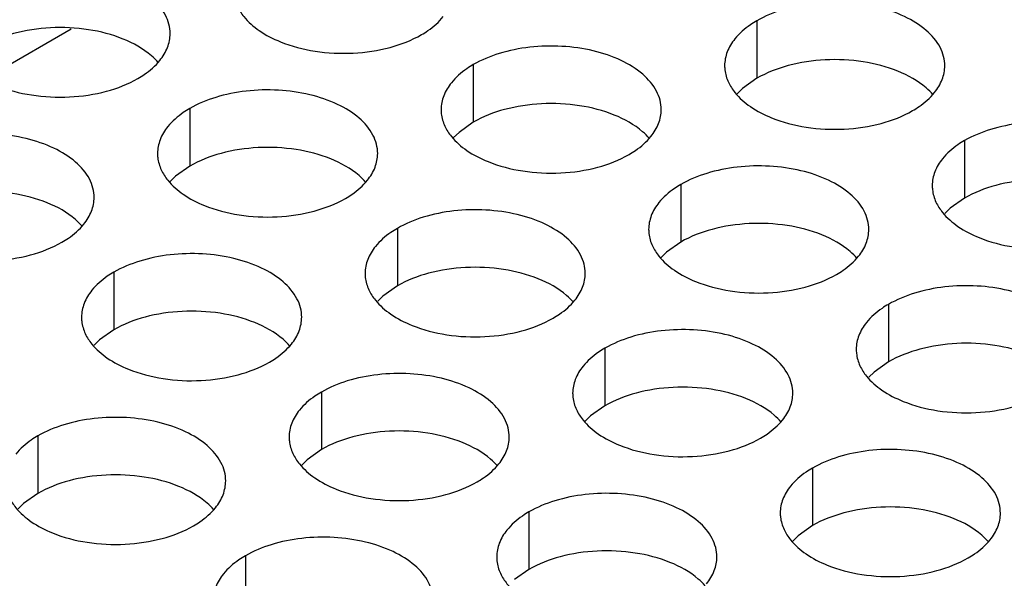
# Model space of a CAD drawing. Header units: inches. Extents: x 0 to 34, y 0 to 22.
# Tile 78 of 155: x 16.908 to 17.132, y 19.474 to 19.601. Entities that reach past the tile are written whole.
import ezdxf

# ---------------------------------------------------------------- set-up
doc = ezdxf.new("R2010")
doc.units = ezdxf.units.IN
doc.header["$LTSCALE"] = 1.87
doc.header["$MEASUREMENT"] = 0
doc.layers.get('0').update_dxf_attribs({"linetype": 'CONTINUOUS'})
doc.layers.add('02___PRT_ALL_AXES', color=7, linetype='CONTINUOUS')

msp = doc.modelspace()

# ---------------------------------------------------------------- linework, layer by layer
at = {"color": 3, "linetype": 'CONTINUOUS'}
msp.add_line((16.90033, 19.58726), (16.91994, 19.59858), dxfattribs=at)
at = {"layer": '02___PRT_ALL_AXES', "color": 7, "linetype": 'CONTINUOUS'}
for p, q in [((17.07566, 19.60041), (17.07566, 19.58735)), ((17.01127, 19.59045), (17.01127, 19.57739)), ((17.07566, 19.58735), (17.07241, 19.58503)), ((17.07241, 19.58503), (17.0712, 19.58384)), ((16.94687, 19.58049), (16.94687, 19.56742)), ((17.01127, 19.57739), (17.00802, 19.57507)), ((17.00802, 19.57507), (17.0068, 19.57388)), ((17.12281, 19.5732), (17.12281, 19.56013)), ((16.94687, 19.56742), (16.94362, 19.56511)), ((16.94362, 19.56511), (16.94241, 19.56392)), ((17.05841, 19.56323), (17.05841, 19.55017)), ((17.12281, 19.56013), (17.11955, 19.55782)), ((17.11955, 19.55782), (17.11834, 19.55662)), ((16.99402, 19.55327), (16.99402, 19.54021)), ((17.05841, 19.55017), (17.05516, 19.54785)), ((17.05516, 19.54785), (17.05394, 19.54666)), ((16.92962, 19.54331), (16.92962, 19.53024)), ((16.99402, 19.54021), (16.99076, 19.53789)), ((16.99076, 19.53789), (16.98955, 19.5367)), ((17.10555, 19.53601), (17.10555, 19.52295)), ((16.92962, 19.53024), (16.92637, 19.52793)), ((16.92637, 19.52793), (16.92515, 19.52674)), ((17.04116, 19.52605), (17.04116, 19.51299)), ((17.10555, 19.52295), (17.1023, 19.52063)), ((17.1023, 19.52063), (17.10109, 19.51944)), ((16.97676, 19.51609), (16.97676, 19.50303)), ((17.04116, 19.51299), (17.0379, 19.51067)), ((17.0379, 19.51067), (17.03669, 19.50948)), ((16.91237, 19.50613), (16.91237, 19.49306)), ((16.97676, 19.50303), (16.97351, 19.50071)), ((16.97351, 19.50071), (16.9723, 19.49952)), ((17.0883, 19.49883), (17.0883, 19.48577)), ((16.91237, 19.49306), (16.90911, 19.49075)), ((16.90911, 19.49075), (16.9079, 19.48956)), ((17.0239, 19.48887), (17.0239, 19.47581)), ((17.0883, 19.48577), (17.08504, 19.48345)), ((17.08504, 19.48345), (17.08383, 19.48226)), ((16.95951, 19.47891), (16.95951, 19.46584)), ((17.0239, 19.47581), (17.02065, 19.47349))]:
    msp.add_line(p, q, dxfattribs=at)
at = {"layer": '02___PRT_ALL_AXES', "color": 3, "linetype": 'CONTINUOUS'}
for points, knots in [([(16.94241, 19.59749), (16.94241, 19.5982), (16.94222, 19.59966), (16.94107, 19.60257), (16.93815, 19.60593), (16.93313, 19.60898), (16.92686, 19.61108), (16.91983, 19.61207), (16.91261, 19.61187), (16.90578, 19.6105), (16.90158, 19.60878), (16.89973, 19.60771)], [0, 0, 0, 0, 0.042883, 0.087524, 0.186914, 0.304219, 0.43794, 0.582356, 0.729558, 0.871282, 1, 1, 1, 1]), ([(16.95766, 19.60373), (16.95805, 19.60288), (16.95943, 19.60075), (16.96274, 19.59788), (16.96579, 19.59632), (16.96747, 19.59564)], [0, 0, 0, 0, 0.215502, 0.580331, 1, 1, 1, 1]), ([(17.11834, 19.5902), (17.11834, 19.59091), (17.11815, 19.59237), (17.117, 19.59528), (17.11408, 19.59864), (17.10906, 19.60169), (17.10279, 19.60379), (17.09576, 19.60478), (17.08854, 19.60458), (17.08171, 19.60321), (17.07752, 19.60148), (17.07566, 19.60041)], [0, 0, 0, 0, 0.042883, 0.087524, 0.186914, 0.304219, 0.43794, 0.582356, 0.729558, 0.871282, 1, 1, 1, 1]), ([(16.99948, 19.59726), (16.99999, 19.59754), (17.00181, 19.59869), (17.00347, 19.60013), (17.00446, 19.60136)], [0, 0, 0, 0, 0.268123, 1, 1, 1, 1]), ([(17.07566, 19.60041), (17.07516, 19.60012), (17.07334, 19.59898), (17.07168, 19.59754), (17.07068, 19.59631)], [0, 0, 0, 0, 0.268123, 1, 1, 1, 1]), ([(16.94007, 19.5914), (16.94079, 19.59229), (16.94197, 19.59421), (16.94241, 19.59643), (16.94241, 19.59749)], [0, 0, 0, 0, 0.520681, 1, 1, 1, 1]), ([(16.96747, 19.59564), (16.96999, 19.59462), (16.97547, 19.59321), (16.98394, 19.5928), (16.99218, 19.59402), (16.99727, 19.59598), (16.99948, 19.59726)], [0, 0, 0, 0, 0.247189, 0.509885, 0.767301, 1, 1, 1, 1]), ([(17.07068, 19.59631), (17.06996, 19.59541), (17.06879, 19.5935), (17.06834, 19.59127), (17.06834, 19.59022)], [0, 0, 0, 0, 0.520681, 1, 1, 1, 1]), ([(17.05395, 19.58023), (17.05395, 19.58095), (17.05376, 19.58241), (17.05261, 19.58532), (17.04968, 19.58868), (17.04466, 19.59173), (17.0384, 19.59383), (17.03137, 19.59481), (17.02414, 19.59462), (17.01731, 19.59325), (17.01312, 19.59152), (17.01127, 19.59045)], [0, 0, 0, 0, 0.042883, 0.087524, 0.186914, 0.304219, 0.43794, 0.582356, 0.729558, 0.871282, 1, 1, 1, 1]), ([(16.93509, 19.58729), (16.93559, 19.58758), (16.93742, 19.58873), (16.93908, 19.59017), (16.94007, 19.5914)], [0, 0, 0, 0, 0.268123, 1, 1, 1, 1]), ([(17.01127, 19.59045), (17.01077, 19.59016), (17.00894, 19.58901), (17.00728, 19.58757), (17.00629, 19.58634)], [0, 0, 0, 0, 0.268123, 1, 1, 1, 1]), ([(17.06834, 19.59022), (17.06834, 19.5899), (17.06841, 19.58861), (17.06879, 19.58735), (17.06919, 19.58647)], [0, 0, 0, 0, 0.245663, 1, 1, 1, 1]), ([(17.116, 19.58411), (17.11672, 19.585), (17.1179, 19.58692), (17.11834, 19.58914), (17.11834, 19.5902)], [0, 0, 0, 0, 0.520681, 1, 1, 1, 1]), ([(16.90307, 19.58568), (16.90559, 19.58466), (16.91107, 19.58325), (16.91955, 19.58284), (16.92778, 19.58406), (16.93288, 19.58601), (16.93509, 19.58729)], [0, 0, 0, 0, 0.247189, 0.509885, 0.767301, 1, 1, 1, 1]), ([(17.00629, 19.58634), (17.00557, 19.58545), (17.00439, 19.58353), (17.00395, 19.58131), (17.00395, 19.58025)], [0, 0, 0, 0, 0.520681, 1, 1, 1, 1]), ([(17.06919, 19.58647), (17.06959, 19.58563), (17.07097, 19.58349), (17.07428, 19.58062), (17.07732, 19.57906), (17.079, 19.57838)], [0, 0, 0, 0, 0.215502, 0.580331, 1, 1, 1, 1]), ([(16.98955, 19.57027), (16.98955, 19.57098), (16.98936, 19.57244), (16.98821, 19.57535), (16.98529, 19.57872), (16.98027, 19.58176), (16.974, 19.58386), (16.96697, 19.58485), (16.95975, 19.58465), (16.95292, 19.58329), (16.94873, 19.58156), (16.94687, 19.58049)], [0, 0, 0, 0, 0.042883, 0.087524, 0.186914, 0.304219, 0.43794, 0.582356, 0.729558, 0.871282, 1, 1, 1, 1]), ([(17.11102, 19.58), (17.11152, 19.58029), (17.11335, 19.58144), (17.11501, 19.58288), (17.116, 19.58411)], [0, 0, 0, 0, 0.268123, 1, 1, 1, 1]), ([(16.94687, 19.58049), (16.94637, 19.5802), (16.94455, 19.57905), (16.94289, 19.57761), (16.94189, 19.57638)], [0, 0, 0, 0, 0.268123, 1, 1, 1, 1]), ([(17.00395, 19.58025), (17.00395, 19.57994), (17.00402, 19.57865), (17.00439, 19.57739), (17.0048, 19.57651)], [0, 0, 0, 0, 0.245663, 1, 1, 1, 1]), ([(17.05161, 19.57414), (17.05233, 19.57504), (17.0535, 19.57695), (17.05395, 19.57918), (17.05395, 19.58023)], [0, 0, 0, 0, 0.520681, 1, 1, 1, 1]), ([(17.079, 19.57838), (17.08152, 19.57736), (17.087, 19.57595), (17.09548, 19.57554), (17.10371, 19.57676), (17.10881, 19.57872), (17.11102, 19.58)], [0, 0, 0, 0, 0.247189, 0.509885, 0.767301, 1, 1, 1, 1]), ([(16.94189, 19.57638), (16.94117, 19.57549), (16.94, 19.57357), (16.93955, 19.57135), (16.93955, 19.57029)], [0, 0, 0, 0, 0.520681, 1, 1, 1, 1]), ([(17.0048, 19.57651), (17.00519, 19.57566), (17.00657, 19.57353), (17.00988, 19.57066), (17.01293, 19.5691), (17.01461, 19.56842)], [0, 0, 0, 0, 0.215502, 0.580331, 1, 1, 1, 1]), ([(17.16548, 19.56298), (17.16548, 19.56369), (17.16529, 19.56515), (17.16414, 19.56806), (17.16122, 19.57142), (17.1562, 19.57447), (17.14993, 19.57657), (17.1429, 19.57756), (17.13568, 19.57736), (17.12885, 19.57599), (17.12466, 19.57426), (17.12281, 19.5732)], [0, 0, 0, 0, 0.042883, 0.087524, 0.186914, 0.304219, 0.43794, 0.582356, 0.729558, 0.871282, 1, 1, 1, 1]), ([(16.92516, 19.56031), (16.92516, 19.56102), (16.92497, 19.56248), (16.92382, 19.56539), (16.92089, 19.56875), (16.91587, 19.5718), (16.90961, 19.5739), (16.90258, 19.57489), (16.89535, 19.57469), (16.88852, 19.57332), (16.88433, 19.57159), (16.88248, 19.57053)], [0, 0, 0, 0, 0.042883, 0.087524, 0.186914, 0.304219, 0.43794, 0.582356, 0.729558, 0.871282, 1, 1, 1, 1]), ([(17.04663, 19.57004), (17.04713, 19.57033), (17.04895, 19.57147), (17.05061, 19.57292), (17.05161, 19.57414)], [0, 0, 0, 0, 0.268123, 1, 1, 1, 1]), ([(17.12281, 19.5732), (17.1223, 19.57291), (17.12048, 19.57176), (17.11882, 19.57032), (17.11783, 19.56909)], [0, 0, 0, 0, 0.268123, 1, 1, 1, 1]), ([(16.93955, 19.57029), (16.93955, 19.56998), (16.93962, 19.56869), (16.94, 19.56743), (16.9404, 19.56655)], [0, 0, 0, 0, 0.245663, 1, 1, 1, 1]), ([(16.98721, 19.56418), (16.98793, 19.56507), (16.98911, 19.56699), (16.98955, 19.56921), (16.98955, 19.57027)], [0, 0, 0, 0, 0.520681, 1, 1, 1, 1]), ([(17.01461, 19.56842), (17.01713, 19.5674), (17.02261, 19.56599), (17.03108, 19.56558), (17.03932, 19.5668), (17.04441, 19.56876), (17.04663, 19.57004)], [0, 0, 0, 0, 0.247189, 0.509885, 0.767301, 1, 1, 1, 1]), ([(17.10109, 19.55302), (17.10109, 19.55373), (17.1009, 19.55519), (17.09975, 19.5581), (17.09682, 19.56146), (17.0918, 19.56451), (17.08554, 19.56661), (17.07851, 19.56759), (17.07128, 19.5674), (17.06445, 19.56603), (17.06026, 19.5643), (17.05841, 19.56323)], [0, 0, 0, 0, 0.042883, 0.087524, 0.186914, 0.304219, 0.43794, 0.582356, 0.729558, 0.871282, 1, 1, 1, 1]), ([(17.11783, 19.56909), (17.1171, 19.56819), (17.11593, 19.56628), (17.11548, 19.56406), (17.11548, 19.563)], [0, 0, 0, 0, 0.520681, 1, 1, 1, 1]), ([(16.9404, 19.56655), (16.9408, 19.5657), (16.94218, 19.56357), (16.94549, 19.56069), (16.94853, 19.55914), (16.95021, 19.55846)], [0, 0, 0, 0, 0.215502, 0.580331, 1, 1, 1, 1]), ([(16.98223, 19.56007), (16.98273, 19.56036), (16.98456, 19.56151), (16.98622, 19.56295), (16.98721, 19.56418)], [0, 0, 0, 0, 0.268123, 1, 1, 1, 1]), ([(17.05841, 19.56323), (17.05791, 19.56294), (17.05608, 19.5618), (17.05442, 19.56035), (17.05343, 19.55913)], [0, 0, 0, 0, 0.268123, 1, 1, 1, 1]), ([(17.11548, 19.563), (17.11548, 19.56268), (17.11556, 19.5614), (17.11593, 19.56013), (17.11633, 19.55925)], [0, 0, 0, 0, 0.245663, 1, 1, 1, 1]), ([(16.92282, 19.55422), (16.92354, 19.55511), (16.92471, 19.55703), (16.92516, 19.55925), (16.92516, 19.56031)], [0, 0, 0, 0, 0.520681, 1, 1, 1, 1]), ([(16.95021, 19.55846), (16.95273, 19.55744), (16.95821, 19.55603), (16.96669, 19.55562), (16.97492, 19.55684), (16.98002, 19.5588), (16.98223, 19.56007)], [0, 0, 0, 0, 0.247189, 0.509885, 0.767301, 1, 1, 1, 1]), ([(17.05343, 19.55913), (17.05271, 19.55823), (17.05153, 19.55632), (17.05109, 19.55409), (17.05109, 19.55304)], [0, 0, 0, 0, 0.520681, 1, 1, 1, 1]), ([(17.11633, 19.55925), (17.11673, 19.55841), (17.11811, 19.55628), (17.12142, 19.5534), (17.12446, 19.55184), (17.12614, 19.55116)], [0, 0, 0, 0, 0.215502, 0.580331, 1, 1, 1, 1]), ([(17.03669, 19.54305), (17.03669, 19.54377), (17.0365, 19.54522), (17.03535, 19.54814), (17.03243, 19.5515), (17.02741, 19.55455), (17.02114, 19.55665), (17.01411, 19.55763), (17.00689, 19.55744), (17.00006, 19.55607), (16.99587, 19.55434), (16.99402, 19.55327)], [0, 0, 0, 0, 0.042883, 0.087524, 0.186914, 0.304219, 0.43794, 0.582356, 0.729558, 0.871282, 1, 1, 1, 1]), ([(16.91783, 19.55011), (16.91834, 19.5504), (16.92016, 19.55155), (16.92182, 19.55299), (16.92282, 19.55422)], [0, 0, 0, 0, 0.268123, 1, 1, 1, 1]), ([(16.99402, 19.55327), (16.99351, 19.55298), (16.99169, 19.55183), (16.99003, 19.55039), (16.98904, 19.54916)], [0, 0, 0, 0, 0.268123, 1, 1, 1, 1]), ([(17.05109, 19.55304), (17.05109, 19.55272), (17.05116, 19.55143), (17.05153, 19.55017), (17.05194, 19.54929)], [0, 0, 0, 0, 0.245663, 1, 1, 1, 1]), ([(17.09875, 19.54693), (17.09947, 19.54782), (17.10064, 19.54974), (17.10109, 19.55196), (17.10109, 19.55302)], [0, 0, 0, 0, 0.520681, 1, 1, 1, 1]), ([(17.12614, 19.55116), (17.12866, 19.55015), (17.13414, 19.54873), (17.14262, 19.54833), (17.15085, 19.54954), (17.15595, 19.5515), (17.15816, 19.55278)], [0, 0, 0, 0, 0.247189, 0.509885, 0.767301, 1, 1, 1, 1]), ([(16.88582, 19.54849), (16.88834, 19.54748), (16.89382, 19.54607), (16.90229, 19.54566), (16.91053, 19.54688), (16.91562, 19.54883), (16.91783, 19.55011)], [0, 0, 0, 0, 0.247189, 0.509885, 0.767301, 1, 1, 1, 1]), ([(16.9723, 19.53309), (16.9723, 19.5338), (16.97211, 19.53526), (16.97096, 19.53817), (16.96803, 19.54153), (16.96301, 19.54458), (16.95675, 19.54668), (16.94972, 19.54767), (16.94249, 19.54747), (16.93566, 19.5461), (16.93147, 19.54438), (16.92962, 19.54331)], [0, 0, 0, 0, 0.042883, 0.087524, 0.186914, 0.304219, 0.43794, 0.582356, 0.729558, 0.871282, 1, 1, 1, 1]), ([(16.98904, 19.54916), (16.98831, 19.54827), (16.98714, 19.54635), (16.98669, 19.54413), (16.98669, 19.54307)], [0, 0, 0, 0, 0.520681, 1, 1, 1, 1]), ([(17.05194, 19.54929), (17.05233, 19.54844), (17.05371, 19.54631), (17.05702, 19.54344), (17.06007, 19.54188), (17.06175, 19.5412)], [0, 0, 0, 0, 0.215502, 0.580331, 1, 1, 1, 1]), ([(17.09377, 19.54282), (17.09427, 19.54311), (17.09609, 19.54426), (17.09775, 19.5457), (17.09875, 19.54693)], [0, 0, 0, 0, 0.268123, 1, 1, 1, 1]), ([(16.92962, 19.54331), (16.92912, 19.54302), (16.92729, 19.54187), (16.92563, 19.54043), (16.92464, 19.5392)], [0, 0, 0, 0, 0.268123, 1, 1, 1, 1]), ([(16.98669, 19.54307), (16.98669, 19.54276), (16.98677, 19.54147), (16.98714, 19.54021), (16.98754, 19.53933)], [0, 0, 0, 0, 0.245663, 1, 1, 1, 1]), ([(17.03435, 19.53696), (17.03507, 19.53786), (17.03625, 19.53977), (17.03669, 19.542), (17.03669, 19.54305)], [0, 0, 0, 0, 0.520681, 1, 1, 1, 1]), ([(17.06175, 19.5412), (17.06427, 19.54018), (17.06975, 19.53877), (17.07822, 19.53836), (17.08646, 19.53958), (17.09155, 19.54154), (17.09377, 19.54282)], [0, 0, 0, 0, 0.247189, 0.509885, 0.767301, 1, 1, 1, 1]), ([(16.92464, 19.5392), (16.92392, 19.53831), (16.92274, 19.53639), (16.9223, 19.53417), (16.9223, 19.53311)], [0, 0, 0, 0, 0.520681, 1, 1, 1, 1]), ([(16.98754, 19.53933), (16.98794, 19.53848), (16.98932, 19.53635), (16.99263, 19.53348), (16.99567, 19.53192), (16.99735, 19.53124)], [0, 0, 0, 0, 0.215502, 0.580331, 1, 1, 1, 1]), ([(17.14823, 19.5258), (17.14823, 19.52651), (17.14804, 19.52797), (17.14689, 19.53088), (17.14396, 19.53424), (17.13894, 19.53729), (17.13268, 19.53939), (17.12565, 19.54038), (17.11842, 19.54018), (17.11159, 19.53881), (17.1074, 19.53708), (17.10555, 19.53601)], [0, 0, 0, 0, 0.042883, 0.087524, 0.186914, 0.304219, 0.43794, 0.582356, 0.729558, 0.871282, 1, 1, 1, 1]), ([(17.02937, 19.53286), (17.02987, 19.53315), (17.0317, 19.53429), (17.03336, 19.53573), (17.03435, 19.53696)], [0, 0, 0, 0, 0.268123, 1, 1, 1, 1]), ([(17.10555, 19.53601), (17.10505, 19.53573), (17.10322, 19.53458), (17.10156, 19.53314), (17.10057, 19.53191)], [0, 0, 0, 0, 0.268123, 1, 1, 1, 1]), ([(16.9223, 19.53311), (16.9223, 19.53279), (16.92237, 19.53151), (16.92274, 19.53024), (16.92315, 19.52936)], [0, 0, 0, 0, 0.245663, 1, 1, 1, 1]), ([(16.96996, 19.527), (16.97068, 19.52789), (16.97185, 19.52981), (16.9723, 19.53203), (16.9723, 19.53309)], [0, 0, 0, 0, 0.520681, 1, 1, 1, 1]), ([(16.99735, 19.53124), (16.99987, 19.53022), (17.00535, 19.52881), (17.01383, 19.5284), (17.02206, 19.52962), (17.02716, 19.53158), (17.02937, 19.53286)], [0, 0, 0, 0, 0.247189, 0.509885, 0.767301, 1, 1, 1, 1]), ([(17.10057, 19.53191), (17.09985, 19.53101), (17.09867, 19.5291), (17.09823, 19.52688), (17.09823, 19.52582)], [0, 0, 0, 0, 0.520681, 1, 1, 1, 1]), ([(16.92315, 19.52936), (16.92354, 19.52852), (16.92492, 19.52639), (16.92823, 19.52351), (16.93128, 19.52196), (16.93296, 19.52128)], [0, 0, 0, 0, 0.215502, 0.580331, 1, 1, 1, 1]), ([(17.08383, 19.51584), (17.08383, 19.51655), (17.08364, 19.51801), (17.08249, 19.52092), (17.07957, 19.52428), (17.07455, 19.52733), (17.06828, 19.52943), (17.06125, 19.53041), (17.05403, 19.53022), (17.0472, 19.52885), (17.04301, 19.52712), (17.04116, 19.52605)], [0, 0, 0, 0, 0.042883, 0.087524, 0.186914, 0.304219, 0.43794, 0.582356, 0.729558, 0.871282, 1, 1, 1, 1]), ([(16.96498, 19.52289), (16.96548, 19.52318), (16.9673, 19.52433), (16.96896, 19.52577), (16.96996, 19.527)], [0, 0, 0, 0, 0.268123, 1, 1, 1, 1]), ([(17.04116, 19.52605), (17.04065, 19.52576), (17.03883, 19.52461), (17.03717, 19.52317), (17.03618, 19.52195)], [0, 0, 0, 0, 0.268123, 1, 1, 1, 1]), ([(17.09823, 19.52582), (17.09823, 19.5255), (17.0983, 19.52422), (17.09867, 19.52295), (17.09908, 19.52207)], [0, 0, 0, 0, 0.245663, 1, 1, 1, 1]), ([(16.93296, 19.52128), (16.93548, 19.52026), (16.94096, 19.51885), (16.94943, 19.51844), (16.95767, 19.51966), (16.96276, 19.52162), (16.96498, 19.52289)], [0, 0, 0, 0, 0.247189, 0.509885, 0.767301, 1, 1, 1, 1]), ([(17.01944, 19.50587), (17.01944, 19.50658), (17.01925, 19.50804), (17.0181, 19.51095), (17.01517, 19.51432), (17.01015, 19.51737), (17.00389, 19.51947), (16.99686, 19.52045), (16.98963, 19.52025), (16.9828, 19.51889), (16.97861, 19.51716), (16.97676, 19.51609)], [0, 0, 0, 0, 0.042883, 0.087524, 0.186914, 0.304219, 0.43794, 0.582356, 0.729558, 0.871282, 1, 1, 1, 1]), ([(17.03618, 19.52195), (17.03545, 19.52105), (17.03428, 19.51914), (17.03383, 19.51691), (17.03383, 19.51585)], [0, 0, 0, 0, 0.520681, 1, 1, 1, 1]), ([(17.09908, 19.52207), (17.09947, 19.52123), (17.10085, 19.5191), (17.10416, 19.51622), (17.10721, 19.51466), (17.10889, 19.51398)], [0, 0, 0, 0, 0.215502, 0.580331, 1, 1, 1, 1]), ([(16.97676, 19.51609), (16.97626, 19.5158), (16.97443, 19.51465), (16.97277, 19.51321), (16.97178, 19.51198)], [0, 0, 0, 0, 0.268123, 1, 1, 1, 1]), ([(17.03383, 19.51585), (17.03383, 19.51554), (17.03391, 19.51425), (17.03428, 19.51299), (17.03469, 19.51211)], [0, 0, 0, 0, 0.245663, 1, 1, 1, 1]), ([(17.08149, 19.50974), (17.08221, 19.51064), (17.08339, 19.51255), (17.08383, 19.51478), (17.08383, 19.51584)], [0, 0, 0, 0, 0.520681, 1, 1, 1, 1]), ([(17.10889, 19.51398), (17.11141, 19.51297), (17.11689, 19.51155), (17.12536, 19.51114), (17.1336, 19.51236), (17.13869, 19.51432), (17.14091, 19.5156)], [0, 0, 0, 0, 0.247189, 0.509885, 0.767301, 1, 1, 1, 1]), ([(16.97178, 19.51198), (16.97106, 19.51109), (16.96988, 19.50917), (16.96944, 19.50695), (16.96944, 19.50589)], [0, 0, 0, 0, 0.520681, 1, 1, 1, 1]), ([(17.03469, 19.51211), (17.03508, 19.51126), (17.03646, 19.50913), (17.03977, 19.50626), (17.04281, 19.5047), (17.04449, 19.50402)], [0, 0, 0, 0, 0.215502, 0.580331, 1, 1, 1, 1]), ([(16.95504, 19.49591), (16.95504, 19.49662), (16.95485, 19.49808), (16.9537, 19.50099), (16.95078, 19.50435), (16.94576, 19.5074), (16.93949, 19.5095), (16.93246, 19.51049), (16.92524, 19.51029), (16.91841, 19.50892), (16.91422, 19.5072), (16.91237, 19.50613)], [0, 0, 0, 0, 0.042883, 0.087524, 0.186914, 0.304219, 0.43794, 0.582356, 0.729558, 0.871282, 1, 1, 1, 1]), ([(17.07651, 19.50564), (17.07701, 19.50593), (17.07884, 19.50708), (17.0805, 19.50852), (17.08149, 19.50974)], [0, 0, 0, 0, 0.268123, 1, 1, 1, 1]), ([(16.91237, 19.50613), (16.91186, 19.50584), (16.91004, 19.50469), (16.90838, 19.50325), (16.90739, 19.50202)], [0, 0, 0, 0, 0.268123, 1, 1, 1, 1]), ([(16.96944, 19.50589), (16.96944, 19.50558), (16.96951, 19.50429), (16.96988, 19.50303), (16.97029, 19.50215)], [0, 0, 0, 0, 0.245663, 1, 1, 1, 1]), ([(17.0171, 19.49978), (17.01782, 19.50068), (17.01899, 19.50259), (17.01944, 19.50481), (17.01944, 19.50587)], [0, 0, 0, 0, 0.520681, 1, 1, 1, 1]), ([(17.04449, 19.50402), (17.04701, 19.503), (17.05249, 19.50159), (17.06097, 19.50118), (17.0692, 19.5024), (17.0743, 19.50436), (17.07651, 19.50564)], [0, 0, 0, 0, 0.247189, 0.509885, 0.767301, 1, 1, 1, 1]), ([(17.13097, 19.48862), (17.13097, 19.48933), (17.13078, 19.49079), (17.12963, 19.4937), (17.12671, 19.49706), (17.12169, 19.50011), (17.11542, 19.50221), (17.10839, 19.5032), (17.10117, 19.503), (17.09434, 19.50163), (17.09015, 19.4999), (17.0883, 19.49883)], [0, 0, 0, 0, 0.042883, 0.087524, 0.186914, 0.304219, 0.43794, 0.582356, 0.729558, 0.871282, 1, 1, 1, 1]), ([(16.97029, 19.50215), (16.97068, 19.5013), (16.97206, 19.49917), (16.97537, 19.4963), (16.97842, 19.49474), (16.9801, 19.49406)], [0, 0, 0, 0, 0.215502, 0.580331, 1, 1, 1, 1]), ([(17.01212, 19.49568), (17.01262, 19.49596), (17.01444, 19.49711), (17.0161, 19.49855), (17.0171, 19.49978)], [0, 0, 0, 0, 0.268123, 1, 1, 1, 1]), ([(17.0883, 19.49883), (17.08779, 19.49854), (17.08597, 19.4974), (17.08431, 19.49596), (17.08332, 19.49473)], [0, 0, 0, 0, 0.268123, 1, 1, 1, 1]), ([(16.9527, 19.48982), (16.95342, 19.49071), (16.9546, 19.49263), (16.95504, 19.49485), (16.95504, 19.49591)], [0, 0, 0, 0, 0.520681, 1, 1, 1, 1]), ([(16.9801, 19.49406), (16.98262, 19.49304), (16.9881, 19.49163), (16.99657, 19.49122), (17.00481, 19.49244), (17.0099, 19.4944), (17.01212, 19.49568)], [0, 0, 0, 0, 0.247189, 0.509885, 0.767301, 1, 1, 1, 1]), ([(17.08332, 19.49473), (17.08259, 19.49383), (17.08142, 19.49192), (17.08098, 19.48969), (17.08097, 19.48864)], [0, 0, 0, 0, 0.520681, 1, 1, 1, 1]), ([(16.9059, 19.49218), (16.90629, 19.49134), (16.90767, 19.48921), (16.91098, 19.48633), (16.91402, 19.48478), (16.9157, 19.4841)], [0, 0, 0, 0, 0.215502, 0.580331, 1, 1, 1, 1]), ([(17.06658, 19.47865), (17.06658, 19.47937), (17.06639, 19.48083), (17.06524, 19.48374), (17.06231, 19.4871), (17.05729, 19.49015), (17.05103, 19.49225), (17.044, 19.49323), (17.03677, 19.49304), (17.02994, 19.49167), (17.02575, 19.48994), (17.0239, 19.48887)], [0, 0, 0, 0, 0.042883, 0.087524, 0.186914, 0.304219, 0.43794, 0.582356, 0.729558, 0.871282, 1, 1, 1, 1]), ([(16.94772, 19.48571), (16.94822, 19.486), (16.95005, 19.48715), (16.95171, 19.48859), (16.9527, 19.48982)], [0, 0, 0, 0, 0.268123, 1, 1, 1, 1]), ([(17.0239, 19.48887), (17.0234, 19.48858), (17.02157, 19.48743), (17.01991, 19.48599), (17.01892, 19.48476)], [0, 0, 0, 0, 0.268123, 1, 1, 1, 1]), ([(17.08097, 19.48864), (17.08097, 19.48832), (17.08105, 19.48703), (17.08142, 19.48577), (17.08183, 19.48489)], [0, 0, 0, 0, 0.245663, 1, 1, 1, 1]), ([(17.12863, 19.48253), (17.12935, 19.48342), (17.13053, 19.48534), (17.13097, 19.48756), (17.13097, 19.48862)], [0, 0, 0, 0, 0.520681, 1, 1, 1, 1]), ([(16.9157, 19.4841), (16.91822, 19.48308), (16.9237, 19.48167), (16.93218, 19.48126), (16.94041, 19.48248), (16.94551, 19.48443), (16.94772, 19.48571)], [0, 0, 0, 0, 0.247189, 0.509885, 0.767301, 1, 1, 1, 1]), ([(17.01892, 19.48476), (17.0182, 19.48387), (17.01702, 19.48195), (17.01658, 19.47973), (17.01658, 19.47867)], [0, 0, 0, 0, 0.520681, 1, 1, 1, 1]), ([(17.08183, 19.48489), (17.08222, 19.48405), (17.0836, 19.48191), (17.08691, 19.47904), (17.08995, 19.47748), (17.09163, 19.4768)], [0, 0, 0, 0, 0.215502, 0.580331, 1, 1, 1, 1]), ([(17.00218, 19.46869), (17.00218, 19.4694), (17.00199, 19.47086), (17.00084, 19.47377), (16.99792, 19.47714), (16.9929, 19.48018), (16.98663, 19.48228), (16.9796, 19.48327), (16.97238, 19.48307), (16.96555, 19.48171), (16.96136, 19.47998), (16.95951, 19.47891)], [0, 0, 0, 0, 0.042883, 0.087524, 0.186914, 0.304219, 0.43794, 0.582356, 0.729558, 0.871282, 1, 1, 1, 1]), ([(17.12365, 19.47842), (17.12415, 19.47871), (17.12598, 19.47986), (17.12764, 19.4813), (17.12863, 19.48253)], [0, 0, 0, 0, 0.268123, 1, 1, 1, 1]), ([(16.95951, 19.47891), (16.959, 19.47862), (16.95718, 19.47747), (16.95552, 19.47603), (16.95453, 19.4748)], [0, 0, 0, 0, 0.268123, 1, 1, 1, 1]), ([(17.01658, 19.47867), (17.01658, 19.47836), (17.01665, 19.47707), (17.01702, 19.47581), (17.01743, 19.47493)], [0, 0, 0, 0, 0.245663, 1, 1, 1, 1]), ([(17.06424, 19.47256), (17.06496, 19.47346), (17.06613, 19.47537), (17.06658, 19.4776), (17.06658, 19.47865)], [0, 0, 0, 0, 0.520681, 1, 1, 1, 1]), ([(17.09163, 19.4768), (17.09415, 19.47578), (17.09964, 19.47437), (17.10811, 19.47396), (17.11634, 19.47518), (17.12144, 19.47714), (17.12365, 19.47842)], [0, 0, 0, 0, 0.247189, 0.509885, 0.767301, 1, 1, 1, 1]), ([(16.95453, 19.4748), (16.9538, 19.47391), (16.95263, 19.47199), (16.95218, 19.46977), (16.95218, 19.46871)], [0, 0, 0, 0, 0.520681, 1, 1, 1, 1]), ([(17.01743, 19.47493), (17.01782, 19.47408), (17.0192, 19.47195), (17.02251, 19.46908), (17.02556, 19.46752), (17.02724, 19.46684)], [0, 0, 0, 0, 0.215502, 0.580331, 1, 1, 1, 1])]:
    msp.add_open_spline(points, degree=3, knots=knots, dxfattribs=at)
at = {"layer": '02___PRT_ALL_AXES', "color": 7, "linetype": 'CONTINUOUS'}
for points, knots in [([(16.93175, 19.59626), (16.92923, 19.59728), (16.92375, 19.59869), (16.91528, 19.5991), (16.90704, 19.59788), (16.90195, 19.59592), (16.89973, 19.59464)], [0, 0, 0, 0, 0.247189, 0.509885, 0.767301, 1, 1, 1, 1]), ([(16.93973, 19.59094), (16.93925, 19.59149), (16.93694, 19.59374), (16.93406, 19.59533), (16.93175, 19.59626)], [0, 0, 0, 0, 0.226307, 1, 1, 1, 1]), ([(17.10768, 19.58897), (17.10516, 19.58999), (17.09968, 19.5914), (17.09121, 19.59181), (17.08297, 19.59059), (17.07788, 19.58863), (17.07566, 19.58735)], [0, 0, 0, 0, 0.247189, 0.509885, 0.767301, 1, 1, 1, 1]), ([(17.11566, 19.58365), (17.11518, 19.5842), (17.11287, 19.58645), (17.10999, 19.58804), (17.10768, 19.58897)], [0, 0, 0, 0, 0.226307, 1, 1, 1, 1]), ([(17.04329, 19.579), (17.04077, 19.58002), (17.03529, 19.58143), (17.02681, 19.58184), (17.01858, 19.58062), (17.01348, 19.57867), (17.01127, 19.57739)], [0, 0, 0, 0, 0.247189, 0.509885, 0.767301, 1, 1, 1, 1]), ([(17.05126, 19.57369), (17.05078, 19.57423), (17.04848, 19.57649), (17.04559, 19.57807), (17.04329, 19.579)], [0, 0, 0, 0, 0.226307, 1, 1, 1, 1]), ([(16.97889, 19.56904), (16.97637, 19.57006), (16.97089, 19.57147), (16.96242, 19.57188), (16.95418, 19.57066), (16.94909, 19.5687), (16.94687, 19.56742)], [0, 0, 0, 0, 0.247189, 0.509885, 0.767301, 1, 1, 1, 1]), ([(16.98687, 19.56372), (16.98639, 19.56427), (16.98408, 19.56652), (16.9812, 19.56811), (16.97889, 19.56904)], [0, 0, 0, 0, 0.226307, 1, 1, 1, 1]), ([(17.15482, 19.56175), (17.1523, 19.56277), (17.14682, 19.56418), (17.13835, 19.56459), (17.13011, 19.56337), (17.12502, 19.56141), (17.12281, 19.56013)], [0, 0, 0, 0, 0.247189, 0.509885, 0.767301, 1, 1, 1, 1]), ([(16.9145, 19.55908), (16.91198, 19.5601), (16.9065, 19.56151), (16.89802, 19.56192), (16.88979, 19.5607), (16.88469, 19.55874), (16.88248, 19.55746)], [0, 0, 0, 0, 0.247189, 0.509885, 0.767301, 1, 1, 1, 1]), ([(16.92247, 19.55376), (16.92199, 19.55431), (16.91969, 19.55656), (16.9168, 19.55815), (16.9145, 19.55908)], [0, 0, 0, 0, 0.226307, 1, 1, 1, 1]), ([(17.09043, 19.55179), (17.08791, 19.5528), (17.08243, 19.55422), (17.07395, 19.55462), (17.06572, 19.55341), (17.06062, 19.55145), (17.05841, 19.55017)], [0, 0, 0, 0, 0.247189, 0.509885, 0.767301, 1, 1, 1, 1]), ([(17.0984, 19.54647), (17.09792, 19.54702), (17.09562, 19.54927), (17.09273, 19.55085), (17.09043, 19.55179)], [0, 0, 0, 0, 0.226307, 1, 1, 1, 1]), ([(17.02603, 19.54182), (17.02351, 19.54284), (17.01803, 19.54425), (17.00956, 19.54466), (17.00132, 19.54344), (16.99623, 19.54149), (16.99402, 19.54021)], [0, 0, 0, 0, 0.247189, 0.509885, 0.767301, 1, 1, 1, 1]), ([(17.03401, 19.53651), (17.03353, 19.53705), (17.03123, 19.53931), (17.02834, 19.54089), (17.02603, 19.54182)], [0, 0, 0, 0, 0.226307, 1, 1, 1, 1]), ([(16.96164, 19.53186), (16.95912, 19.53288), (16.95364, 19.53429), (16.94516, 19.5347), (16.93693, 19.53348), (16.93183, 19.53152), (16.92962, 19.53024)], [0, 0, 0, 0, 0.247189, 0.509885, 0.767301, 1, 1, 1, 1]), ([(16.96961, 19.52654), (16.96913, 19.52709), (16.96683, 19.52934), (16.96394, 19.53093), (16.96164, 19.53186)], [0, 0, 0, 0, 0.226307, 1, 1, 1, 1]), ([(17.13757, 19.52457), (17.13505, 19.52559), (17.12957, 19.527), (17.12109, 19.52741), (17.11286, 19.52619), (17.10777, 19.52423), (17.10555, 19.52295)], [0, 0, 0, 0, 0.247189, 0.509885, 0.767301, 1, 1, 1, 1]), ([(17.07317, 19.51461), (17.07065, 19.51562), (17.06517, 19.51703), (17.0567, 19.51744), (17.04846, 19.51622), (17.04337, 19.51427), (17.04116, 19.51299)], [0, 0, 0, 0, 0.247189, 0.509885, 0.767301, 1, 1, 1, 1]), ([(17.08115, 19.50929), (17.08067, 19.50984), (17.07837, 19.51209), (17.07548, 19.51367), (17.07317, 19.51461)], [0, 0, 0, 0, 0.226307, 1, 1, 1, 1]), ([(17.00878, 19.50464), (17.00626, 19.50566), (17.00078, 19.50707), (16.9923, 19.50748), (16.98407, 19.50626), (16.97898, 19.5043), (16.97676, 19.50303)], [0, 0, 0, 0, 0.247189, 0.509885, 0.767301, 1, 1, 1, 1]), ([(17.01675, 19.49933), (17.01628, 19.49987), (17.01397, 19.50213), (17.01108, 19.50371), (17.00878, 19.50464)], [0, 0, 0, 0, 0.226307, 1, 1, 1, 1]), ([(16.94438, 19.49468), (16.94186, 19.4957), (16.93638, 19.49711), (16.92791, 19.49752), (16.91967, 19.4963), (16.91458, 19.49434), (16.91237, 19.49306)], [0, 0, 0, 0, 0.247189, 0.509885, 0.767301, 1, 1, 1, 1]), ([(16.95236, 19.48936), (16.95188, 19.48991), (16.94958, 19.49216), (16.94669, 19.49375), (16.94438, 19.49468)], [0, 0, 0, 0, 0.226307, 1, 1, 1, 1]), ([(17.12031, 19.48739), (17.11779, 19.48841), (17.11231, 19.48982), (17.10384, 19.49023), (17.09561, 19.48901), (17.09051, 19.48705), (17.0883, 19.48577)], [0, 0, 0, 0, 0.247189, 0.509885, 0.767301, 1, 1, 1, 1]), ([(17.12829, 19.48207), (17.12781, 19.48262), (17.12551, 19.48487), (17.12262, 19.48646), (17.12031, 19.48739)], [0, 0, 0, 0, 0.226307, 1, 1, 1, 1]), ([(17.05592, 19.47742), (17.0534, 19.47844), (17.04792, 19.47985), (17.03944, 19.48026), (17.03121, 19.47904), (17.02612, 19.47709), (17.0239, 19.47581)], [0, 0, 0, 0, 0.247189, 0.509885, 0.767301, 1, 1, 1, 1]), ([(17.06389, 19.47211), (17.06342, 19.47265), (17.06111, 19.47491), (17.05822, 19.47649), (17.05592, 19.47742)], [0, 0, 0, 0, 0.226307, 1, 1, 1, 1])]:
    msp.add_open_spline(points, degree=3, knots=knots, dxfattribs=at)

doc.saveas('drawing.dxf')
